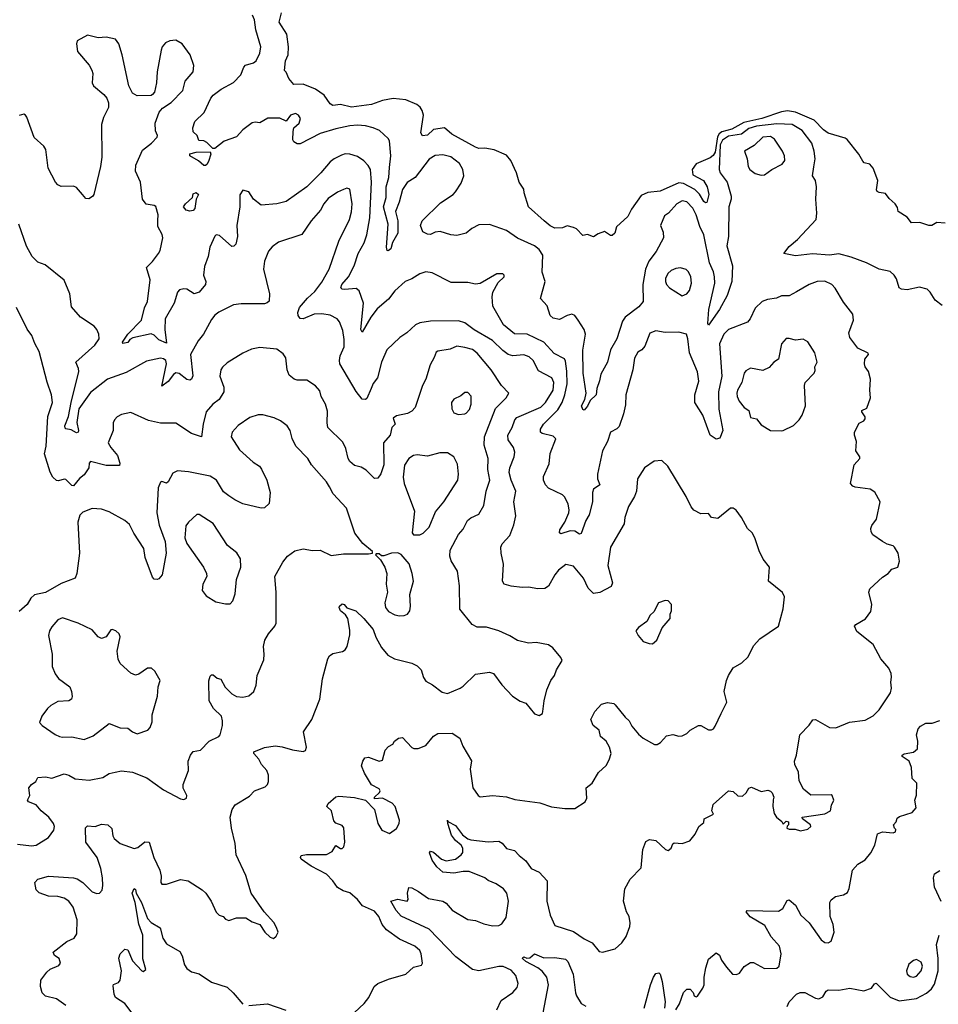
# Model space of a CAD drawing. Extents: x 2133461 to 2293071, y 753526 to 916327.
# Tile 230 of 256: x 2186629 to 2192545, y 862630 to 868971. Entities that reach past the tile are written whole.
import ezdxf

# ---------------------------------------------------------------- set-up
doc = ezdxf.new("R2010")
doc.units = 0

msp = doc.modelspace()

# ---------------------------------------------------------------- linework, layer by layer
at = {"layer": '0CON10XD'}
for points in [[(2189010.5, 868019.5), (2189018.9, 868095), (2189009.7, 868189.7), (2189002, 868205), (2188946.6, 868256.6), (2188905.3, 868275.3), (2188855, 868287.3), (2188805, 868291.6), (2188755, 868287.3), (2188665, 868268.4), (2188565, 868238.7), (2188435, 868172), (2188415, 868171.2), (2188395, 868183.3), (2188388.1, 868198.1), (2188389.2, 868250.8), (2188393.3, 868275), (2188428.1, 868305), (2188436.4, 868335), (2188424.3, 868355), (2188405, 868366.4), (2188371.9, 868355), (2188345, 868317.5), (2188305, 868337.1), (2188225.9, 868335.9), (2188175, 868306), (2188145, 868311.2), (2188125, 868306.2), (2188065, 868261.2), (2188024.3, 868215.7), (2187945, 868188.8), (2187885, 868140.8), (2187871.7, 868141.7), (2187835, 868179.4), (2187815, 868191.4), (2187782.5, 868192.5), (2187771.2, 868225), (2187745, 868247.5), (2187744.4, 868274.4), (2187757.5, 868315), (2187816.1, 868373.9), (2187858.8, 868465), (2187874.4, 868485), (2187925.8, 868524.2), (2188005, 868565.4), (2188053.6, 868615), (2188071.9, 868665), (2188083.1, 868676.9), (2188135, 868692.2), (2188151.4, 868705), (2188175.5, 868755), (2188181.9, 868795), (2188148.6, 868905), (2188140.3, 868970.3), (2188128.8, 868998.8)], [(2192425.9, 867664.1), (2192371.7, 867661.7), (2192345, 867698.8), (2192287.5, 867735), (2192281.7, 867761.7), (2192266.7, 867785), (2192228.3, 867818.3), (2192205, 867852.5), (2192165, 867857.5), (2192152.5, 867865), (2192147.5, 867875), (2192156.1, 867936.1), (2192125, 868013.8), (2192105, 868040), (2192068.8, 868048.8), (2192058.8, 868058.8), (2192033.8, 868105), (2191958.3, 868198.3), (2191945, 868208), (2191835, 868240.8), (2191805, 868262.2), (2191745, 868322.8), (2191626.1, 868376.1), (2191575, 868384.5), (2191535, 868376.8), (2191407.8, 868335), (2191292.1, 868307.9), (2191216, 868266), (2191151.3, 868248.7), (2191133.7, 868236.3), (2191123.3, 868216.7), (2191108.4, 868118.4), (2191095, 868096), (2191075, 868081.6), (2190985, 868042.5), (2190959.1, 868005), (2190965, 867972.7), (2191033.5, 867935), (2191056.2, 867895), (2191067.1, 867845), (2191055, 867793.3), (2191045, 867791.2), (2191035, 867800.8), (2191007.7, 867847.7), (2190976.4, 867876.4), (2190905, 867915.8), (2190875, 867921.1), (2190753.3, 867866.7), (2190675, 867858.1), (2190631.3, 867838.7), (2190569.1, 867750.9), (2190545, 867703.3), (2190473.4, 867636.6), (2190461.9, 867595), (2190445, 867580), (2190435, 867580), (2190395, 867607.5), (2190355, 867592.5), (2190325, 867572.5), (2190285, 867586.7), (2190255, 867581.2), (2190215, 867623.3), (2190195, 867633.3), (2190155, 867643.3), (2190125, 867630), (2190075, 867627.5), (2190045, 867642.5), (2190007.5, 867675), (2189906.7, 867765), (2189877.5, 867855), (2189875, 867880), (2189846.7, 867925), (2189828.8, 867985), (2189792.5, 868065), (2189765, 868097.5), (2189685, 868132), (2189625, 868143.3), (2189585, 868141.2), (2189565, 868150), (2189412.8, 868232.8), (2189364.2, 868274.2), (2189295, 868263.3), (2189255, 868226.9), (2189222.5, 868222.5), (2189212.5, 868242.5), (2189228.5, 868355), (2189221.9, 868385), (2189207.9, 868407.9), (2189186.2, 868425), (2189115, 868454.5), (2189035, 868462.5), (2188965, 868450), (2188895, 868424.3), (2188765, 868408.4), (2188695, 868425.6), (2188645, 868418.7), (2188629.4, 868429.4), (2188589.5, 868485), (2188533.3, 868523.3), (2188455, 868555.7), (2188395, 868552.9), (2188362, 868592), (2188345, 868632.5), (2188333.8, 868643.8), (2188341.5, 868705), (2188358.2, 868745), (2188359.6, 868795), (2188348.3, 868878.3), (2188300, 868955), (2188315.5, 869015.5)], [(2190405, 862973.3), (2190463.6, 862986.4), (2190506.7, 863025), (2190535, 863067.5), (2190558.1, 863131.9), (2190560, 863155), (2190554.5, 863194.5), (2190536.7, 863225), (2190518.1, 863295), (2190525.8, 863374.2), (2190561.2, 863435), (2190630.8, 863509.2), (2190642.3, 863627.7), (2190662.3, 863677.7), (2190685, 863691.2), (2190725, 863684), (2190787.7, 863627.7), (2190805, 863620), (2190824.1, 863635.9), (2190835, 863662.5), (2190845, 863670), (2190895, 863666.7), (2190945, 863683.3), (2190980, 863725), (2191002.5, 863775), (2191035, 863800), (2191037.5, 863825), (2191097.5, 863855), (2191087.5, 863875), (2191095, 863916.7), (2191194.2, 864005.8), (2191225, 864000), (2191255, 863972.5), (2191285, 863970), (2191308.3, 863991.7), (2191325, 864022.5), (2191341.7, 864028.3), (2191405, 864000), (2191448.3, 864008.3), (2191465, 864003.3), (2191475, 863992.5), (2191486, 863965), (2191482.3, 863947.7), (2191478.8, 863905), (2191488.8, 863858.8), (2191502.5, 863835), (2191538.3, 863808.3), (2191545, 863790), (2191565, 863810), (2191580, 863805), (2191580, 863785), (2191571.7, 863778.3), (2191570, 863765), (2191585, 863757.5), (2191623, 863757), (2191658, 863748), (2191705, 863758.6), (2191724, 863775), (2191722, 863785), (2191670, 863825), (2191667.5, 863835), (2191815, 863857.7), (2191852, 863875), (2191857.7, 863912.3), (2191873.3, 863945), (2191862.5, 863975), (2191855, 863980), (2191725, 863976), (2191676.2, 864015), (2191648.3, 864068.3), (2191645.5, 864125.5), (2191622, 864175), (2191619.2, 864195), (2191632.9, 864235), (2191654, 864365), (2191713, 864427), (2191737.5, 864462.5), (2191755, 864463.8), (2191845, 864412), (2191885, 864410), (2191973.8, 864446.2), (2192075, 864459.4), (2192125, 864487.5), (2192163.6, 864526.4), (2192237.1, 864635), (2192244, 864665), (2192238.8, 864705), (2192244.1, 864735.9), (2192241.2, 864761.2), (2192226.2, 864795), (2192175.4, 864855.4), (2192126.8, 864946.8), (2192020.2, 865030.2), (2192005.8, 865065), (2192013.6, 865076.4), (2192077, 865113), (2192111.1, 865158.9), (2192118.1, 865205), (2192098.6, 865285), (2192104.5, 865305.5), (2192185, 865380), (2192223.3, 865405), (2192245, 865431.2), (2192284, 865446), (2192295.9, 865484.1), (2192286.2, 865535), (2192263.9, 865573.9), (2192253.6, 865583.6), (2192215, 865593.3), (2192185, 865610), (2192124.2, 865654.2), (2192112.3, 865672.3), (2192110, 865695), (2192116.4, 865713.6), (2192146.2, 865755), (2192170, 865865), (2192137.3, 865927.3), (2192107, 865947), (2192009.4, 865959.4), (2191995, 865966.2), (2191980, 865985), (2192003.3, 866105), (2192040, 866145), (2192040, 866155), (2192013.8, 866195), (2192019.2, 866255), (2192006.2, 866295), (2192006.2, 866315), (2192035, 866372.5), (2192065, 866387.5), (2192075, 866400), (2192073.3, 866413.3), (2192052.5, 866445), (2192053.3, 866455), (2192085, 866470), (2192108, 866535), (2192103.3, 866585), (2192108.8, 866655), (2192096.7, 866705), (2192074, 866735), (2192069.2, 866755), (2192071.9, 866785), (2192096, 866815), (2192094.1, 866824.1), (2192026.2, 866855), (2191976, 866925), (2191970, 866955), (2191998, 867035), (2191995.8, 867075), (2191935, 867152.5), (2191880.8, 867240.8), (2191859.4, 867265), (2191815, 867286.5), (2191765, 867285.5), (2191714.6, 867265.4), (2191631.1, 867218.9), (2191585, 867193.1), (2191535, 867192.9), (2191502.4, 867177.6), (2191445, 867168.1), (2191410, 867155), (2191365, 867113.8), (2191332.9, 867045), (2191316.2, 867023.8), (2191195, 866975.5), (2191162.9, 866945), (2191135.6, 866884.4), (2191151.9, 866675), (2191129.8, 866575), (2191131.7, 866461.7), (2191158.2, 866325), (2191138.8, 866275), (2191115, 866270), (2191075, 866296.2), (2191029.4, 866425), (2190977.1, 866505), (2190977.1, 866555), (2191002.7, 866642.7), (2190995, 866704), (2190942.5, 866825), (2190932.5, 866915), (2190922.5, 866945), (2190875, 866958.8), (2190785, 866955.7), (2190725, 866967.8), (2190687.4, 866952.6), (2190655, 866868), (2190635, 866844.2), (2190610.9, 866829.1), (2190588.6, 866791.4), (2190577.5, 866715), (2190532, 866555), (2190529.8, 866490.2), (2190518.5, 866431.5), (2190489.1, 866350.9), (2190474.7, 866335.3), (2190434.2, 866315), (2190414.2, 866255), (2190381.5, 866195), (2190349.2, 866045), (2190349.6, 866015), (2190364.4, 865975), (2190325, 865947.1), (2190318.5, 865925), (2190317.3, 865865), (2190297, 865783), (2190274.3, 865745), (2190245, 865662.5), (2190235, 865657.1), (2190205, 865676.9), (2190175, 865679.5), (2190115, 865659.2), (2190105.9, 865665.9), (2190107.1, 865685), (2190140, 865735), (2190165.8, 865795), (2190168, 865815), (2190160.5, 865850.5), (2190138.8, 865895), (2190125, 865910), (2190035, 865953.8), (2190016, 865975), (2190002.5, 866005), (2190001.7, 866028.3), (2190039.1, 866110.9), (2190045, 866176.7), (2190082.5, 866272.5), (2190065, 866289.4), (2189993.8, 866305), (2189984, 866315), (2189984.1, 866334.1), (2190003.1, 866365), (2190095, 866458.2), (2190123.4, 866506.6), (2190140.5, 866555), (2190154, 866625), (2190152.4, 866707.6), (2190145, 866772.5), (2190137.5, 866787.5), (2190071.5, 866821.5), (2190005, 866894.6), (2189896.4, 866946.4), (2189815, 866948.8), (2189745, 867005.7), (2189677.1, 867125), (2189670.9, 867185), (2189675.6, 867215), (2189711.1, 867278.9), (2189750, 867315), (2189750, 867325), (2189740, 867335), (2189702.5, 867335), (2189595, 867270.8), (2189565, 867267.5), (2189515, 867278), (2189407.7, 867277.7), (2189285, 867341.2), (2189245, 867348), (2189205, 867334.2), (2189155, 867301.4), (2189112.5, 867285), (2189044.4, 867225), (2189005, 867171.4), (2188931, 867109), (2188891.1, 867055), (2188835, 866958.8), (2188826, 866975), (2188842.9, 867145), (2188814.2, 867224.2), (2188795, 867238.6), (2188723.3, 867233.3), (2188705.5, 867235.5), (2188697.8, 867245), (2188702.5, 867265), (2188746.8, 867315), (2188784, 867385), (2188809.6, 867465), (2188846.4, 867533.6), (2188864.6, 867585), (2188883.5, 867695), (2188894.7, 867925.3), (2188887.5, 868005), (2188872.2, 868032.2), (2188845, 868061.5), (2188805, 868089.5), (2188755, 868104.4), (2188725, 868107.5), (2188702.4, 868097.6), (2188653.8, 868075), (2188628, 868055), (2188568.6, 867985), (2188477.5, 867895), (2188345, 867799.2), (2188285, 867785.6), (2188185, 867775.8), (2188134.1, 867814.1), (2188105, 867862.5), (2188065, 867872.5), (2188046.4, 867843.6), (2188045.6, 867765), (2188028.2, 867645), (2188031.5, 867575), (2188020, 867525), (2188007.9, 867512.1), (2187995, 867511.1), (2187915, 867580.8), (2187895, 867586), (2187885, 867576.7), (2187853.6, 867505), (2187843.3, 867445), (2187818.1, 867381.9), (2187813.3, 867325), (2187827.3, 867285), (2187826.4, 867265), (2187785, 867216.4), (2187752.5, 867205), (2187705, 867234.4), (2187685, 867237.1), (2187658.7, 867231.3), (2187644.7, 867215.3), (2187622.7, 867145), (2187565.9, 867045), (2187563.8, 866976.2), (2187575, 866887.5), (2187525, 866908.4), (2187495, 866939.1), (2187475, 866947.7), (2187357.2, 866922.8), (2187338.3, 866911.7), (2187325, 866892.5), (2187293.3, 866885), (2187291.4, 866895), (2187324.6, 866945), (2187412.7, 867035), (2187432.5, 867115), (2187452.7, 867155), (2187468.2, 867295), (2187445.7, 867375), (2187485, 867412.5), (2187523.1, 867465), (2187533.1, 867485), (2187550.6, 867565), (2187546.6, 867586.6), (2187518.8, 867638.8), (2187517.5, 867677.5), (2187520.8, 867715), (2187505, 867766.7), (2187494.1, 867774.1), (2187443, 867783), (2187420, 867815), (2187405.8, 867925), (2187374.2, 867995), (2187375.7, 868034.3), (2187418.6, 868131.4), (2187476.7, 868175), (2187513.3, 868215), (2187516.7, 868225), (2187504, 868255), (2187500.8, 868305), (2187526, 868375), (2187548.3, 868401.7), (2187605, 868438), (2187678.8, 868515), (2187694, 868575), (2187746.2, 868635), (2187750, 868675), (2187726.2, 868745), (2187675.6, 868815.6), (2187635, 868839.2), (2187595, 868834.2), (2187568.3, 868821.7), (2187546, 868795), (2187539.2, 868775), (2187514.2, 868635), (2187510, 868565), (2187497.5, 868505), (2187485, 868490), (2187475, 868482.5), (2187385, 868480), (2187355, 868497.5), (2187332.5, 868545), (2187289.2, 868745), (2187268, 868815), (2187245, 868846.2), (2187185, 868857.1), (2187135, 868854.2), (2187065, 868871.2), (2186998.8, 868835), (2186994, 868815), (2187001.2, 868765), (2187076.8, 868676.8), (2187093.8, 868645), (2187098.8, 868625), (2187096.2, 868565), (2187103.8, 868545), (2187169.7, 868489.7), (2187190, 868465), (2187200, 868435), (2187200, 868405), (2187168.3, 868341.7), (2187155.7, 868295), (2187156.9, 868085), (2187148.9, 868025), (2187106, 867845), (2187098.3, 867831.7), (2187075, 867816.2), (2187055, 867820), (2187033.8, 867845), (2186995, 867890), (2186975, 867898), (2186895, 867896.2), (2186875, 867906.2), (2186858.8, 867925), (2186811.4, 868015), (2186796.2, 868135), (2186785, 868156.7), (2186721.7, 868211.7), (2186675, 868343.3), (2186666, 868355), (2186655, 868362), (2186625, 868353.8)], [(2192570.7, 867130.7), (2192524.1, 867164.1), (2192493.3, 867215), (2192473.3, 867235), (2192425, 867249.2), (2192345, 867230.8), (2192307.5, 867235), (2192293.8, 867245), (2192275, 867302.5), (2192261.2, 867325), (2192235, 867348.8), (2192165, 867363.8), (2192083.3, 867405), (2191985, 867441.1), (2191905, 867461.9), (2191845, 867454.5), (2191735, 867463.1), (2191625, 867451.1), (2191550, 867465), (2191585, 867509.2), (2191638, 867555), (2191758, 867685), (2191762.9, 867725), (2191757.1, 867815), (2191760.8, 867895), (2191754.1, 867934.1), (2191736, 867965), (2191742.7, 868022.7), (2191751.5, 868075), (2191746.2, 868125), (2191730, 868175), (2191667.4, 868257.4), (2191604.7, 868294.7), (2191505, 868300.7), (2191375, 868284.9), (2191325, 868269), (2191277.4, 868232.6), (2191195, 868220.3), (2191154.3, 868195.7), (2191141.2, 868165), (2191134.1, 868005), (2191140, 867985), (2191185, 867923.8), (2191210.8, 867835), (2191210.8, 867815), (2191195.4, 867765), (2191194.1, 867575), (2191183.2, 867515), (2191218.7, 867385), (2191214.7, 867285), (2191185.4, 867195), (2191136.3, 867105), (2191065, 867002.5), (2191060.4, 867015), (2191068.1, 867105), (2191105.8, 867274.2), (2191104.1, 867314.1), (2191097, 867347), (2191071.6, 867405), (2191035, 867584.3), (2191009.2, 867639.2), (2190986.7, 867715), (2190965, 867757.9), (2190925, 867798.7), (2190895, 867803.8), (2190862.2, 867785), (2190807.5, 867725), (2190782.7, 867707.3), (2190756, 867645), (2190772.3, 867602.3), (2190775.8, 867565), (2190728, 867478), (2190681.1, 867415), (2190658.5, 867365), (2190641.5, 867265), (2190644.3, 867155), (2190617.4, 867122.6), (2190529.4, 867055), (2190511.1, 867028.9), (2190474.6, 866915), (2190433.8, 866845), (2190415.6, 866765), (2190371.7, 866688.3), (2190363.8, 866645), (2190345.5, 866595), (2190341.8, 866555), (2190302.1, 866517.9), (2190285, 866481.2), (2190265, 866456.7), (2190255, 866461.2), (2190247.1, 866485), (2190269.4, 866525), (2190276.9, 866565), (2190258.2, 866695), (2190256.8, 866843.2), (2190273.9, 866945), (2190265, 866975.7), (2190226.2, 867036.2), (2190203.3, 867065), (2190185, 867073.8), (2190155, 867066), (2190105, 867039.2), (2190065, 867048), (2190045, 867066.7), (2190025, 867127.5), (2189984, 867175), (2190014.2, 867285), (2189994, 867345), (2189999.2, 867455), (2189975, 867490.8), (2189945, 867514.4), (2189834.7, 867564.7), (2189765, 867613.6), (2189655, 867652.5), (2189585, 867648.9), (2189541.2, 867625), (2189504.2, 867595.8), (2189445, 867580), (2189405, 867586), (2189337.3, 867607.3), (2189305, 867601.4), (2189275, 867587.5), (2189255, 867589.2), (2189226.2, 867605), (2189209.2, 867645), (2189220, 867675), (2189339.3, 867790.7), (2189420, 867845), (2189435, 867862.5), (2189472.6, 867917.4), (2189489.6, 867965), (2189482.2, 868005), (2189460.8, 868045), (2189405, 868086.9), (2189355, 868099.6), (2189304.6, 868095.4), (2189265, 868072.9), (2189175, 867954.2), (2189125, 867921.9), (2189095, 867876.9), (2189073, 867795), (2189048.2, 867735), (2189064.6, 867675), (2189064.3, 867595), (2189030, 867535), (2189020, 867495), (2189001.2, 867481.2), (2188994.6, 867484.6), (2188991.8, 867505), (2189002.9, 867655), (2188971.9, 867765), (2188988.8, 867825), (2188989.5, 867895), (2189005.2, 867955.2), (2189010.5, 868019.5)], [(2191405, 867969.4), (2191425, 867971.4), (2191474.1, 868005.9), (2191539.4, 868040.6), (2191556.7, 868065), (2191555.5, 868095), (2191542.1, 868125), (2191490.5, 868200.5), (2191465, 868218.8), (2191414.2, 868215), (2191358.4, 868161.6), (2191296.4, 868123.6), (2191314.5, 868074.5), (2191320, 868025), (2191330.5, 868005), (2191365, 867979.5), (2191405, 867969.4)], [(2187825, 868032.5), (2187815, 868032.5), (2187781.2, 868061.2), (2187725, 868093.3), (2187725, 868107.5), (2187765, 868117.5), (2187855, 868120), (2187860, 868105), (2187845, 868057.5), (2187835, 868037.5), (2187825, 868032.5)], [(2190140.7, 863890.7), (2190205, 863890), (2190270, 863935), (2190281.7, 863958.3), (2190276.2, 864025), (2190316.2, 864053.8), (2190356.4, 864123.6), (2190405, 864167.5), (2190425.6, 864205), (2190437.5, 864245), (2190426.9, 864285), (2190405, 864324), (2190370, 864355), (2190360, 864395), (2190323.3, 864425), (2190306.7, 864465), (2190332.5, 864515), (2190375, 864563.3), (2190415, 864573.3), (2190455, 864566.2), (2190465, 864558.8), (2190528.3, 864478.3), (2190553.8, 864455), (2190571.8, 864421.8), (2190615, 864368.8), (2190645, 864343.8), (2190716.4, 864303.6), (2190735, 864303.3), (2190755, 864316.2), (2190795, 864360), (2190835, 864366.7), (2190875, 864357.5), (2190895, 864360), (2190925, 864373.3), (2190947.5, 864395), (2191000, 864425), (2191016.4, 864426.4), (2191065, 864397.5), (2191085, 864397.5), (2191096.4, 864403.6), (2191108.3, 864421.7), (2191147.1, 864502.9), (2191184, 864575), (2191166.2, 864645), (2191181.2, 864715), (2191195, 864747.5), (2191224.1, 864795.9), (2191280.7, 864829.3), (2191321.7, 864868.3), (2191355, 864937.5), (2191395.8, 864984.2), (2191516.7, 865065), (2191545.9, 865175.9), (2191554, 865255), (2191542.7, 865282.7), (2191452.5, 865355), (2191457.5, 865445), (2191416.4, 865496.4), (2191391.2, 865551.2), (2191364.2, 865634.2), (2191345.8, 865665.8), (2191316.7, 865695), (2191278, 865765), (2191242.7, 865812.7), (2191225, 865826), (2191207.5, 865825), (2191125, 865758.8), (2191085, 865764.2), (2191065, 865790), (2191015, 865788.8), (2190971.4, 865811.4), (2190953.4, 865833.4), (2190921.2, 865901.2), (2190803.3, 866095), (2190765, 866132.5), (2190715, 866128.8), (2190652, 866085), (2190607.5, 866015), (2190601.5, 865935), (2190589.1, 865900.9), (2190550, 865835), (2190525.8, 865765), (2190521.4, 865725), (2190433.1, 865575), (2190416.2, 865455), (2190446, 865345), (2190438.9, 865321.1), (2190365, 865282.9), (2190325, 865276), (2190289.3, 865309.3), (2190260.5, 865375), (2190195, 865452.5), (2190147.3, 865462.7), (2190098.8, 865425), (2190074.5, 865395.5), (2190035, 865322.5), (2190011.2, 865308.8), (2189965, 865305.6), (2189905, 865316.5), (2189865, 865314.4), (2189795, 865322), (2189748.8, 865335), (2189737.5, 865355), (2189745.7, 865465), (2189730, 865535), (2189727.5, 865575), (2189736, 865595), (2189785, 865650), (2189811.3, 865718.7), (2189824.3, 865775), (2189811.4, 865865), (2189823.5, 865935), (2189793.1, 866005), (2189781.8, 866055), (2189784.7, 866085), (2189812.8, 866155), (2189818.5, 866185), (2189808.2, 866215), (2189774.6, 866265), (2189772.3, 866295), (2189800, 866345), (2189817.1, 866392.9), (2189830.7, 866409.3), (2189985, 866476.4), (2190015.2, 866504.8), (2190064.7, 866585), (2190069.5, 866635), (2190056, 866665), (2189970.5, 866710.5), (2189935.8, 866775.8), (2189909.3, 866799.3), (2189875, 866811.8), (2189805, 866806.2), (2189775, 866814.6), (2189739.9, 866839.9), (2189674.5, 866905), (2189555, 866972.9), (2189495, 867017.5), (2189455, 867031.5), (2189275, 867028.8), (2189205, 867017.8), (2189178, 867005), (2189122.5, 866955), (2189076.1, 866923.9), (2188994.3, 866845), (2188958.5, 866765), (2188932.5, 866665), (2188905, 866628.8), (2188892.2, 866595), (2188865, 866531.2), (2188855, 866523.8), (2188835, 866528), (2188795, 866575.7), (2188691.1, 866755), (2188687.5, 866775), (2188693.3, 866805), (2188717.8, 866865), (2188718.2, 866911.8), (2188709.5, 866969.5), (2188687.9, 867025), (2188673.8, 867043.8), (2188628.4, 867068.4), (2188575, 867077.6), (2188525, 867074), (2188455, 867044.4), (2188435, 867047.5), (2188421.9, 867065), (2188420.6, 867085), (2188431.9, 867118.1), (2188482, 867178), (2188530.1, 867219.9), (2188575, 867281.5), (2188622.2, 867365), (2188684.6, 867545), (2188753.1, 867685), (2188766.1, 867733.9), (2188770.3, 867785), (2188755, 867880), (2188735, 867885.6), (2188715, 867877.8), (2188675, 867860), (2188615, 867818.9), (2188586.7, 867785), (2188566.9, 867745), (2188506.9, 867675), (2188445, 867587.1), (2188295, 867538.1), (2188255, 867507.1), (2188230.6, 867479.4), (2188204.5, 867415), (2188200, 867365), (2188237.8, 867205), (2188235, 867157.5), (2188223.6, 867146.4), (2188205, 867140.8), (2188055, 867140.6), (2188005.7, 867134.3), (2187911.7, 867088.3), (2187885, 867068.8), (2187865, 867040.8), (2187813.1, 866945), (2187778.2, 866901.8), (2187729.6, 866815), (2187742.9, 866677.1), (2187735, 866656), (2187725, 866648.6), (2187705, 866653.1), (2187655, 866692.1), (2187635, 866696.2), (2187619.6, 866685), (2187585, 866640.4), (2187545, 866610), (2187573.2, 866755), (2187570.5, 866775), (2187555, 866786.9), (2187535, 866790.8), (2187445, 866771.5), (2187315, 866698.1), (2187195, 866656), (2187085, 866570.6), (2187009.2, 866465), (2186997.7, 866377.7), (2187008.2, 866325), (2187005, 866314.4), (2186995, 866310.7), (2186960.1, 866330.1), (2186925.4, 866335.4), (2186921.1, 866341.1), (2186920.3, 866355), (2186943.7, 866416.3), (2186959.5, 866505), (2187010.5, 866705), (2187008.5, 866725), (2186990, 866765), (2187113.3, 866875), (2187141.1, 866915), (2187138.9, 866945), (2187126.2, 866976.2), (2187108, 866998), (2187021.2, 867055), (2186961.7, 867121.7), (2186952.5, 867205), (2186915, 867293.3), (2186793, 867393), (2186745, 867408.8), (2186708, 867445), (2186672.2, 867512.2), (2186623.4, 867653.4)], [(2187725, 867736.7), (2187700, 867745), (2187683.8, 867765), (2187696.1, 867783.9), (2187742.5, 867825), (2187745, 867850), (2187765, 867857.5), (2187780, 867845), (2187765.9, 867814.1), (2187755.8, 867754.2), (2187745, 867742.5), (2187725, 867736.7)], [(2192588.8, 867661.2), (2192535, 867664), (2192503.9, 867646.1), (2192485, 867646.2), (2192425.9, 867664.1)], [(2190895, 867193.3), (2190925, 867206.2), (2190942.5, 867227.5), (2190955.5, 867275), (2190951.5, 867315), (2190936.4, 867346.4), (2190921.1, 867361.1), (2190885, 867371.8), (2190855, 867368.9), (2190825, 867355.4), (2190803.8, 867336.2), (2190787.5, 867305), (2190787.5, 867285), (2190795.6, 867265), (2190814.4, 867245), (2190895, 867193.3)], [(2186925, 862623.3), (2186865, 862666.2), (2186795, 862683.5), (2186773.6, 862705), (2186763.6, 862745), (2186765.6, 862785), (2186802.6, 862837.4), (2186824.6, 862855.4), (2186880.8, 862879.2), (2186891.2, 862895), (2186882, 862925), (2186853.1, 862945), (2186844.7, 862965.3), (2186933.3, 863035), (2186980, 863055), (2186997.5, 863085), (2186998.8, 863175), (2186972.2, 863255), (2186945.6, 863295), (2186915, 863314.6), (2186875, 863324.5), (2186815, 863325.6), (2186755, 863348.8), (2186735, 863367.5), (2186726.2, 863415), (2186745, 863435.8), (2186815, 863455.6), (2186975, 863444.5), (2186998.1, 863438.1), (2187035, 863415.5), (2187095, 863353.8), (2187125, 863343.1), (2187143.6, 863346.4), (2187158.9, 863365), (2187163.5, 863395), (2187162.5, 863445), (2187151.1, 863505), (2187127.1, 863575), (2187055.5, 863675), (2187053.2, 863766.8), (2187065, 863779.2), (2187114.3, 863775.7), (2187155, 863790), (2187196.1, 863786.1), (2187222.1, 863762.1), (2187229.2, 863715), (2187237.9, 863697.9), (2187275.7, 863665), (2187365, 863633.6), (2187390.2, 863639.8), (2187435, 863677.1), (2187463.3, 863675), (2187493.6, 863575), (2187531.1, 863495), (2187539.4, 863455), (2187538.8, 863415), (2187545, 863403.3), (2187575, 863402.9), (2187665, 863434.2), (2187713.3, 863425), (2187805, 863366.7), (2187826.7, 863345), (2187861.2, 863295), (2187894.3, 863224.3), (2187912.5, 863205), (2187940, 863195), (2187955, 863177.5), (2187975, 863170), (2188025, 863186.7), (2188085, 863186.2), (2188125, 863161.2), (2188175, 863143.3), (2188206.7, 863095), (2188241.7, 863061.7), (2188263.6, 863053.6), (2188280.7, 863069.3), (2188292.5, 863095), (2188282.5, 863125), (2188266.1, 863156.1), (2188202.5, 863225), (2188119.2, 863345), (2188085, 863460), (2188022.1, 863592.1), (2188015.7, 863665), (2187992.9, 863765), (2187984.2, 863835), (2187996.2, 863885), (2188016.7, 863915), (2188108.8, 863971.2), (2188140, 864005), (2188208.9, 864031.1), (2188224.3, 864045.7), (2188232, 864065), (2188232.2, 864105), (2188221.5, 864135), (2188185.6, 864175), (2188169.6, 864209.6), (2188136.7, 864245), (2188136.7, 864255), (2188205, 864283.3), (2188275, 864293.6), (2188319.1, 864289.1), (2188385, 864268.6), (2188455, 864258.8), (2188470, 864265), (2188475.9, 864285.9), (2188456.7, 864385), (2188510, 864465), (2188561.2, 864595), (2188579.4, 864725), (2188614.3, 864855), (2188625, 864873.8), (2188645, 864890), (2188707.7, 864902.3), (2188725, 864912.5), (2188738.8, 864935), (2188755, 865010), (2188755, 865040), (2188741.4, 865115), (2188727.5, 865137.5), (2188696, 865165), (2188686, 865185), (2188688, 865195), (2188705, 865209.2), (2188718.8, 865205), (2188735, 865183.8), (2188793, 865163), (2188845.8, 865115), (2188904.5, 865044.5), (2188922.9, 864995), (2188958.9, 864928.9), (2188998.9, 864878.9), (2189043.3, 864855), (2189155, 864826.9), (2189188.7, 864808.7), (2189214.2, 864784.2), (2189229.2, 864735), (2189245, 864710), (2189287.3, 864687.3), (2189350.3, 864640.3), (2189385, 864630.8), (2189465, 864666.2), (2189485, 864678.8), (2189564.4, 864755.6), (2189655, 864768.8), (2189680.7, 864760.7), (2189735, 864687.5), (2189802.5, 864615), (2189853, 864583), (2189889.1, 864569.1), (2189945, 864500), (2189975, 864490), (2189995, 864503.8), (2189999.2, 864515), (2190006, 864585), (2190024.5, 864655.5), (2190050, 864715), (2190073, 864747), (2190085.8, 864785), (2190123.3, 864845), (2190114.1, 864864.1), (2190062, 864925), (2190035, 864944), (2189955, 864960), (2189906.4, 864956.4), (2189835, 864971.9), (2189785, 865003.8), (2189715, 865034.2), (2189635, 865058), (2189575, 865058.8), (2189543.3, 865075), (2189464, 865175), (2189461.2, 865325), (2189448.8, 865418.8), (2189407.5, 865485), (2189399.2, 865515), (2189401.5, 865555), (2189454.6, 865655.4), (2189485, 865690), (2189513.5, 865745), (2189535, 865763.3), (2189585, 865787.5), (2189618.3, 865841.7), (2189633.6, 865935), (2189656.4, 866005), (2189644.4, 866075), (2189645.6, 866145), (2189620.8, 866230.8), (2189622.7, 866285), (2189693.8, 866466.2), (2189762, 866535), (2189778.8, 866565), (2189731.9, 866615), (2189665.5, 866715), (2189575, 866823.3), (2189545, 866846.2), (2189495, 866860), (2189445, 866868.9), (2189400.7, 866849.3), (2189322.9, 866837.1), (2189311.2, 866828.8), (2189299.2, 866795), (2189271.7, 866748.3), (2189245.6, 866655), (2189223.5, 866615), (2189175, 866473.3), (2189155, 866448.8), (2189127.5, 866435), (2189055, 866420), (2189033.3, 866405), (2189046.7, 866365), (2189026.1, 866343.9), (2189014.6, 866295.4), (2188971.5, 866245), (2188974.5, 866105), (2188954.5, 866045.5), (2188935, 866018), (2188915, 866016.2), (2188859.8, 866069.8), (2188828.6, 866088.6), (2188785, 866099.2), (2188755, 866126), (2188744.4, 866145), (2188730.3, 866210.3), (2188710.9, 866250.9), (2188614, 866345), (2188608.6, 866375), (2188610.3, 866449.7), (2188597.5, 866495), (2188570, 866545), (2188561.7, 866581.7), (2188533.6, 866613.6), (2188478.9, 866648.9), (2188415, 866650), (2188396.4, 866656.4), (2188365, 866682.5), (2188351.2, 866715), (2188342.3, 866792.3), (2188325, 866818), (2188285, 866850), (2188175, 866860.6), (2188121.2, 866848.8), (2188065, 866824), (2187965, 866760.8), (2187935, 866733.8), (2187924.3, 866715), (2187917.1, 866675), (2187943.4, 866603.4), (2187943.2, 866575), (2187914.2, 866525.8), (2187873.3, 866495), (2187830, 866445), (2187810, 866365), (2187800, 866285), (2187735, 866306), (2187635, 866372.5), (2187535, 866371.9), (2187458.9, 866388.9), (2187345, 866441.4), (2187285, 866428.9), (2187256.2, 866413.8), (2187240, 866395), (2187230, 866375), (2187230, 866325), (2187199.4, 866245), (2187215.4, 866215), (2187258.8, 866165), (2187274.2, 866115), (2187270.8, 866099.2), (2187185, 866099.2), (2187085, 866125.8), (2187076.7, 866115), (2187074, 866085), (2187045, 866040), (2187014.3, 866015.7), (2186975, 865968.1), (2186965, 865970.6), (2186925, 866009.4), (2186915, 866012.5), (2186878.8, 866001.2), (2186865, 866004.2), (2186841.1, 866025), (2186825, 866056), (2186788.6, 866175), (2186798.2, 866225), (2186810, 866415), (2186839.6, 866505), (2186834.5, 866555), (2186806, 866636), (2186754.4, 866834.4), (2186725.5, 866885.5), (2186707.2, 866937.2), (2186677.6, 866977.6), (2186608.3, 867118.3)], [(2191532.3, 866322.3), (2191545, 866324.2), (2191612.8, 866357.2), (2191649.2, 866395), (2191668.6, 866425), (2191689.4, 866485), (2191682.5, 866615), (2191687.3, 866635), (2191745.6, 866695), (2191752.3, 866712.3), (2191750, 866735), (2191765.5, 866765), (2191749.6, 866825), (2191705, 866896.2), (2191675, 866913.3), (2191625, 866907.5), (2191585, 866918.1), (2191565, 866917.1), (2191535.6, 866884.4), (2191516, 866785), (2191485, 866766), (2191455, 866730.8), (2191415, 866710.8), (2191335, 866726), (2191305, 866710), (2191294.2, 866695), (2191280.6, 866635), (2191251.5, 866585), (2191247.3, 866565), (2191249.1, 866545), (2191263.3, 866515), (2191295, 866474.2), (2191324.3, 866454.3), (2191335, 866410), (2191375, 866401.2), (2191405, 866362), (2191465, 866326.2), (2191532.3, 866322.3)], [(2189455, 866428), (2189495, 866433.3), (2189505, 866436.2), (2189525, 866461.2), (2189537.1, 866495), (2189535.7, 866545.7), (2189515, 866570), (2189495, 866570), (2189470.5, 866549.5), (2189425, 866526), (2189410, 866505), (2189411.2, 866465), (2189425, 866440), (2189455, 866428)], [(2186615, 863661.4), (2186705, 863650.8), (2186735, 863656), (2186815, 863704.2), (2186849.1, 863750.9), (2186852.5, 863775), (2186847.5, 863795), (2186816, 863835), (2186766.7, 863876.7), (2186734, 863915), (2186684.6, 863934.6), (2186678.6, 863945), (2186694.4, 863975), (2186688, 864025), (2186704.4, 864045.6), (2186733.3, 864065), (2186745, 864090), (2186795, 864094.2), (2186835, 864085.7), (2186915, 864114.3), (2186945, 864105.8), (2186985, 864082.5), (2187075.7, 864074.3), (2187165, 864090), (2187205, 864117.5), (2187244.3, 864125.7), (2187285, 864134.2), (2187355.5, 864125.5), (2187448.3, 864088.3), (2187555, 864011.2), (2187665, 863953.3), (2187685, 863950), (2187703, 863957), (2187706.2, 863975), (2187682.5, 864022.5), (2187682.5, 864045), (2187715.8, 864135), (2187714.1, 864195.9), (2187728, 864235), (2187745, 864257.5), (2187792.3, 864267.7), (2187850, 864325), (2187911.2, 864355), (2187920, 864365), (2187934.2, 864425.8), (2187935.7, 864455), (2187927.5, 864485), (2187876.2, 864535), (2187850, 864585), (2187846.4, 864713.6), (2187855, 864742.5), (2187865, 864752.5), (2187875, 864752.5), (2187901.2, 864731.2), (2187925, 864723.8), (2187952.8, 864672.8), (2187995, 864629.2), (2188025, 864612.2), (2188065, 864607.5), (2188105, 864616.2), (2188135.7, 864644.3), (2188152.5, 864685), (2188157.5, 864747.5), (2188201.2, 864848.8), (2188204.2, 864885), (2188198.6, 864935), (2188208.6, 864975), (2188230.6, 865015), (2188272.9, 865065), (2188280.6, 865085), (2188281.4, 865285), (2188272.9, 865385), (2188323, 865477), (2188354, 865515), (2188400.2, 865549.8), (2188455, 865562.2), (2188515, 865552.2), (2188565, 865554.2), (2188635, 865521.2), (2188715, 865530), (2188875, 865530), (2188900, 865535), (2188900, 865545), (2188838.3, 865598.3), (2188786.2, 865665), (2188734.6, 865824.6), (2188647.7, 865917.7), (2188623.4, 865963.4), (2188603.8, 865995), (2188509.2, 866105), (2188485, 866144.4), (2188406.9, 866225), (2188384.1, 866274.1), (2188371.8, 866325), (2188352.1, 866355), (2188307.9, 866387.9), (2188267.7, 866407.7), (2188195, 866425.5), (2188165, 866425.4), (2188111.3, 866408.7), (2188035, 866358.1), (2187996.7, 866315), (2187991.5, 866285), (2188045, 866200), (2188131.4, 866121.4), (2188173.8, 866095), (2188186.4, 866076.4), (2188221.4, 866005), (2188242.5, 865925), (2188236.2, 865855), (2188205, 865826.7), (2188185, 865826), (2188065, 865854), (2188015, 865878), (2187975.5, 865905.5), (2187940.4, 865930.4), (2187896, 866006), (2187855, 866031.9), (2187715, 866058.9), (2187645, 866065.8), (2187615, 866051.2), (2187585.8, 865995), (2187575, 865986.7), (2187545, 865997.5), (2187535, 865992.5), (2187520, 865955), (2187512.4, 865795), (2187526.5, 865715), (2187565, 865610), (2187571.5, 865535), (2187545.8, 865395), (2187525, 865370), (2187515, 865366.2), (2187495, 865368.8), (2187485, 865380), (2187436.6, 865506.6), (2187428.9, 865565), (2187363.5, 865663.5), (2187335, 865719.2), (2187305, 865745.8), (2187205, 865802.2), (2187155, 865819.2), (2187095, 865822.5), (2187035, 865800), (2187015, 865779.2), (2187002.1, 865735), (2187014.2, 865535.8), (2186996.1, 865403.9), (2186986.7, 865375), (2186895, 865340.8), (2186795, 865282.2), (2186725, 865267.5), (2186701.2, 865245), (2186675.9, 865204.1), (2186625, 865158.8)], [(2189165, 865653.3), (2189205, 865654), (2189226.8, 865663.2), (2189266.6, 865703.4), (2189307.7, 865802.3), (2189360.5, 865865), (2189450, 866005), (2189455.5, 866045), (2189447.6, 866107.6), (2189425, 866156), (2189385, 866181.4), (2189335, 866182.2), (2189255, 866160), (2189187.8, 866167.8), (2189165, 866164.5), (2189134.2, 866145.8), (2189107.6, 866102.4), (2189098.7, 866025), (2189104.7, 865984.7), (2189172.5, 865805), (2189157, 865667), (2189165, 865653.3)], [(2187955, 865208.6), (2187985, 865210), (2188001.7, 865228.3), (2188015.5, 865274.5), (2188025.6, 865365), (2188052.2, 865445), (2188049.8, 865499.8), (2188028.3, 865538.3), (2187966.9, 865585), (2187875, 865725.7), (2187785, 865783.3), (2187770, 865785), (2187715, 865735.8), (2187698.6, 865711.4), (2187693.2, 865635), (2187705, 865598.6), (2187811.5, 865445), (2187831.9, 865405), (2187834.4, 865385), (2187808.9, 865335), (2187804.4, 865295), (2187829.6, 865259.6), (2187892.8, 865222.8), (2187955, 865208.6)], [(2189075, 865131.1), (2189105, 865133.1), (2189127.4, 865142.6), (2189140.8, 865165), (2189145.6, 865195), (2189141.7, 865268.3), (2189164.2, 865355), (2189157.1, 865405), (2189136.8, 865466.8), (2189085, 865527.5), (2189065, 865536.7), (2189024.1, 865535.9), (2188975, 865517.5), (2188958.3, 865518.3), (2188945, 865530), (2188925, 865530), (2188920, 865525), (2188953, 865493), (2188980, 865445), (2188993.8, 865405), (2188990, 865335), (2188997.1, 865285), (2188979.5, 865215), (2188983.8, 865185), (2189005, 865159.5), (2189045, 865137.8), (2189075, 865131.1)], [(2190705, 864952.5), (2190733.3, 864975), (2190766.4, 865053.6), (2190817.5, 865115), (2190818.3, 865141.7), (2190827.5, 865165), (2190827.5, 865205), (2190805, 865228.8), (2190785, 865231.2), (2190742.5, 865215), (2190712.3, 865157.7), (2190690, 865135), (2190667.5, 865095), (2190615, 865056.7), (2190597.5, 865035), (2190612.5, 865005), (2190645, 864967.5), (2190683, 864953), (2190705, 864952.5)], [(2187045, 864334.4), (2187101.8, 864358.2), (2187205, 864438.8), (2187275, 864410.8), (2187325, 864409.2), (2187356, 864385), (2187385, 864372.2), (2187454.3, 864395.7), (2187468.3, 864411.7), (2187481.7, 864448.3), (2187482.9, 864495), (2187516.1, 864613.9), (2187521.2, 864675), (2187533.8, 864715), (2187500, 864775), (2187477.5, 864795), (2187452.5, 864795), (2187395, 864756.2), (2187375, 864750), (2187345, 864762), (2187275, 864824), (2187262.4, 864852.4), (2187257.1, 864905), (2187275.8, 864995.8), (2187268.8, 865015), (2187247.5, 865035), (2187225, 865044), (2187215, 865042), (2187185, 864996.7), (2187155, 864986.2), (2187135, 864997.1), (2187095, 865041.1), (2187005, 865084.6), (2186905, 865118.6), (2186875, 865105.8), (2186835, 865060), (2186820, 865035), (2186814.1, 865005), (2186837.3, 864885), (2186837.1, 864805), (2186857.4, 864757.4), (2186878, 864728), (2186950.8, 864675), (2186962.9, 864645), (2186966.8, 864613.2), (2186962, 864595), (2186945.5, 864584.5), (2186875, 864580.4), (2186829.4, 864555), (2186807.1, 864535), (2186771.2, 864485), (2186756.7, 864445), (2186772.5, 864425), (2186857.2, 864367.2), (2186885, 864354.4), (2186905, 864350), (2186965, 864353.5), (2187045, 864334.4)], [(2190854.4, 862595), (2190877.6, 862632.4), (2190905, 862706.7), (2190925, 862727.5), (2190947, 862727), (2190967, 862707), (2190973.9, 862683.9), (2190985, 862677.5), (2190995, 862682.5), (2191029.4, 862735), (2191036.7, 862755), (2191037.5, 862805), (2191048.8, 862865), (2191065, 862920), (2191115, 862962.5), (2191135, 862947.5), (2191148.8, 862915), (2191181.7, 862868.3), (2191220, 862825), (2191245, 862822.5), (2191265, 862830), (2191295, 862873.3), (2191335, 862900), (2191355, 862898.8), (2191425, 862860), (2191505, 862863.3), (2191520, 862875), (2191533.1, 862955), (2191521.9, 863005), (2191468.5, 863065), (2191427.1, 863137.1), (2191333.8, 863193.8), (2191308.8, 863225), (2191315, 863233.3), (2191515, 863229.1), (2191543.8, 863246.2), (2191572.1, 863297.9), (2191585, 863302), (2191625, 863268), (2191659.2, 863205), (2191714.3, 863154.3), (2191790, 863045), (2191815, 863028), (2191835, 863026.2), (2191855, 863037.5), (2191874, 863095), (2191868, 863145), (2191848.6, 863195), (2191846, 863285), (2191855, 863303.3), (2191883.3, 863325), (2191935, 863336), (2191959.7, 863350.3), (2191972, 863375), (2191993.3, 863495), (2192027.7, 863532.3), (2192075, 863560), (2192111.2, 863605), (2192135.8, 863654.2), (2192152.7, 863727.3), (2192185, 863741.2), (2192255, 863733.3), (2192270, 863740), (2192272.5, 863755), (2192262.5, 863765), (2192256.7, 863785), (2192273.3, 863805), (2192280.5, 863829.5), (2192295, 863839.2), (2192377.5, 863865), (2192402.5, 863895), (2192393.8, 863945), (2192403.9, 863976.1), (2192406.7, 864055), (2192377.5, 864085), (2192372.5, 864155), (2192358, 864195), (2192313.3, 864225), (2192312.5, 864235), (2192325, 864243.8), (2192385.8, 864254.2), (2192411.2, 864275), (2192413.9, 864323.9), (2192403.8, 864365), (2192416, 864405), (2192429.7, 864420.3), (2192465, 864441.2), (2192505, 864440), (2192555, 864456.9)], [(2188785, 862577.5), (2188846.7, 862635), (2188876.7, 862675), (2188912.5, 862745), (2188936.4, 862763.6), (2189005, 862791.2), (2189115, 862823.8), (2189165, 862870), (2189217.5, 862882.5), (2189223.8, 862895), (2189214.3, 862955), (2189205, 862976), (2189173.8, 863005), (2189075, 863050), (2188990.3, 863110.3), (2188963.3, 863143.3), (2188941.8, 863195), (2188915, 863229.1), (2188835.7, 863265), (2188805, 863304), (2188755, 863348.8), (2188711.3, 863361.3), (2188675, 863382.5), (2188645.8, 863425), (2188605, 863468.6), (2188505, 863520), (2188442.5, 863565), (2188437.5, 863575), (2188440.7, 863589.3), (2188475, 863593.8), (2188605, 863595.5), (2188641.4, 863615), (2188665, 863653.3), (2188695, 863633.8), (2188705, 863633.3), (2188715.6, 863644.4), (2188722.2, 863675), (2188716.5, 863766.5), (2188705, 863781.2), (2188665.6, 863795.6), (2188651.1, 863811.1), (2188636.2, 863875), (2188606.7, 863905), (2188615, 863922.5), (2188665, 863965.7), (2188685, 863970.8), (2188785, 863960.9), (2188855.4, 863945.4), (2188914.3, 863885), (2188935.5, 863795), (2188961.9, 863751.9), (2189010.7, 863729.3), (2189055, 863763.3), (2189072.5, 863795), (2189074.3, 863815), (2189046.9, 863905), (2189028.2, 863925), (2188965, 863958.2), (2188914, 863954), (2188914.2, 863965), (2188946.6, 863993.4), (2188951.4, 864005), (2188945, 864016.9), (2188895, 864044.3), (2188848.7, 864118.7), (2188830.6, 864165), (2188838.1, 864195), (2188852.4, 864217.6), (2188875, 864221.4), (2188945, 864195.8), (2188965, 864202), (2188982.8, 864267.2), (2189005, 864290), (2189032.5, 864305), (2189042.5, 864325), (2189067.5, 864345), (2189095, 864348.8), (2189154.2, 864284.2), (2189167.5, 864277.5), (2189195, 864277.1), (2189245, 864297.5), (2189295, 864356), (2189322.5, 864375), (2189415, 864377.1), (2189463.6, 864343.6), (2189482.1, 864292.1), (2189537.7, 864197.7), (2189529.2, 864145), (2189548, 864025), (2189582.5, 863975), (2189595, 863966.7), (2189675, 863974.2), (2189765, 863965.8), (2189818.3, 863948.3), (2189978.6, 863928.6), (2190055, 863902.5), (2190140.7, 863890.7)], [(2189702.5, 862595), (2189730.8, 862655), (2189804.6, 862705.4), (2189832.2, 862737.8), (2189839.6, 862765), (2189825, 862815.7), (2189795, 862850.5), (2189743.6, 862873.6), (2189715, 862873.5), (2189585, 862845.6), (2189545, 862853.3), (2189438.8, 862935), (2189265, 863114.1), (2189085, 863196.9), (2189053.3, 863235), (2189018.8, 863295), (2189065, 863306.7), (2189125, 863294), (2189130, 863305), (2189126.2, 863345), (2189135, 863382.5), (2189155, 863381.2), (2189197.5, 863357.5), (2189262.5, 863312.5), (2189355, 863294.3), (2189375, 863280.8), (2189415, 863237.1), (2189515, 863176.7), (2189565, 863170), (2189617.9, 863147.9), (2189674.4, 863134.4), (2189715, 863137.5), (2189735, 863148), (2189761.4, 863188.6), (2189776.2, 863295), (2189766.9, 863345), (2189745, 863374.4), (2189697.5, 863405), (2189646.6, 863426.6), (2189624, 863445), (2189523.8, 863485), (2189485, 863486.4), (2189425.2, 863474.8), (2189355, 863481), (2189315, 863514.6), (2189285, 863558.1), (2189269.2, 863605), (2189275, 863616), (2189295, 863610.6), (2189345.3, 863565.3), (2189375, 863553.6), (2189435, 863564.5), (2189472.5, 863592.5), (2189482.6, 863607.4), (2189483.5, 863635), (2189472.2, 863655), (2189436.4, 863685), (2189410.1, 863720.1), (2189386, 863794), (2189385, 863816.7), (2189387, 863807), (2189435, 863781.8), (2189481.2, 863721.2), (2189515, 863696.1), (2189535, 863688.9), (2189645, 863676.4), (2189715, 863680), (2189737.2, 863667.2), (2189765, 863634), (2189815, 863620), (2189845, 863588), (2189888.8, 863555), (2189924, 863505), (2189975, 863481.4), (2190025, 863426.2), (2190023.1, 863295), (2190044.4, 863205), (2190075, 863136.7), (2190195, 863100), (2190265, 863051.4), (2190316.7, 863025), (2190360, 862970), (2190383.6, 862966.4), (2190405, 862973.3)], [(2192562.9, 863292.9), (2192521.1, 863385), (2192514.5, 863445.5), (2192520.7, 863469.3), (2192555, 863491.1)], [(2187352.2, 862572.2), (2187306.2, 862635), (2187244.7, 862675), (2187236.5, 862695), (2187231.2, 862748.8), (2187232.7, 862757.3), (2187265, 862770.6), (2187275.7, 862785), (2187284.5, 862845.5), (2187267.6, 862927.6), (2187276.4, 862955), (2187305, 862985.8), (2187325, 862980.8), (2187355, 862910), (2187415, 862846.2), (2187425, 862841.2), (2187441.2, 862855), (2187422.4, 862922.4), (2187421.2, 863075), (2187396.3, 863146.3), (2187372.1, 863285), (2187354.1, 863345), (2187365, 863376.2), (2187375, 863370), (2187379.2, 863345), (2187413.9, 863285), (2187452.1, 863182.1), (2187475, 863157.3), (2187532.5, 863122.5), (2187551.2, 863055), (2187575, 863020), (2187659.3, 862969.3), (2187675, 862943.3), (2187690, 862885), (2187705, 862860), (2187735, 862840), (2187785, 862826), (2187865, 862773.3), (2187965, 862740), (2188003.3, 862705), (2188065, 862630)], [(2191571.9, 862615), (2191585, 862646.7), (2191632.5, 862695), (2191655, 862706.5), (2191685, 862705.5), (2191755, 862668.6), (2191775, 862664.3), (2191801.2, 862678.8), (2191822.5, 862715), (2191835.9, 862724.1), (2191905, 862721.1), (2191975, 862734.6), (2192065, 862717.8), (2192115.6, 862734.4), (2192135, 862762.5), (2192145, 862766.7), (2192236.2, 862676.2), (2192293.4, 862653.4), (2192405, 862667.6), (2192468.5, 862701.5), (2192500.4, 862729.6), (2192520.9, 862759.1), (2192544.2, 862845), (2192545.2, 862925), (2192534.1, 863015), (2192550.3, 863075)], [(2189999.6, 862575), (2190034.3, 862755), (2190023.6, 862805), (2189993.9, 862843.9), (2189965.3, 862865.3), (2189888.6, 862905), (2189866.2, 862925), (2189868.8, 862931.2), (2189875, 862935.7), (2189895, 862928.1), (2189915, 862930), (2189945, 862956), (2190005, 862930), (2190075, 862931.4), (2190145, 862920.6), (2190159.4, 862905), (2190194.5, 862825), (2190208.5, 862705), (2190214.6, 862684.6), (2190245.6, 862635.6), (2190275, 862618)], [(2192385, 862805.6), (2192405, 862811.5), (2192434.5, 862845), (2192444.4, 862875), (2192435, 862902.5), (2192405, 862919.4), (2192385, 862913.1), (2192355, 862888.1), (2192340.5, 862845), (2192345.7, 862825), (2192365, 862808.6), (2192385, 862805.6)], [(2190650.4, 862605), (2190690.9, 862755), (2190711.1, 862805), (2190725, 862828.8), (2190745, 862833.3), (2190753.9, 862823.9), (2190767.4, 862777.4), (2190785.6, 862645), (2190782.5, 862605)], [(2188105, 862623.3), (2188225, 862632.9), (2188342.1, 862592.1)]]:
    msp.add_lwpolyline(points, dxfattribs=at)

doc.saveas('drawing.dxf')
